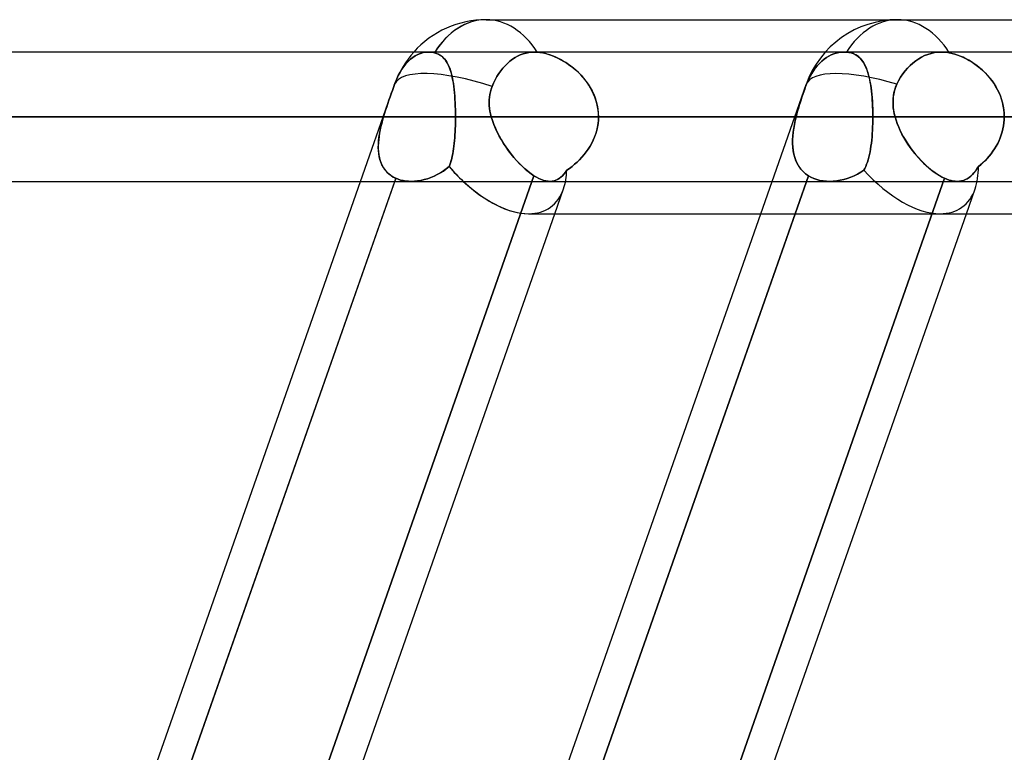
# Model space of a CAD drawing. Header units: millimetres. Extents: x -185 to 185, y -54 to 130.
# Tile 49 of 76: x 41 to 51, y 57 to 64. Entities that reach past the tile are written whole.
import ezdxf

# ---------------------------------------------------------------- set-up
doc = ezdxf.new("R2010")
doc.units = ezdxf.units.MM
doc.layers.add('MAIN-1', color=7, linetype='Continuous')
doc.layers.add('MAIN-2', color=7, linetype='Continuous')

msp = doc.modelspace()

# ---------------------------------------------------------------- linework, layer by layer
at = {"layer": 'MAIN-1'}
for p, q in [((45.7544, 64), (87.782, 64)), ((87.2445, 63.6825), (-87.2445, 63.6825)), ((87.6306, 63.0475), (-87.6306, 63.0475)), ((-87.1115, 62.4125), (87.1115, 62.4125)), ((40.4776, 50.8825), (44.5222, 62.4125)), ((40.8135, 50.8825), (44.8581, 62.4125)), ((42.4964, 50.8825), (46.4297, 62.095)), ((44.5187, 50.8825), (48.452, 62.095)), ((44.8546, 50.8825), (48.7879, 62.095)), ((46.1721, 62.095), (87.1067, 62.095)), ((46.5375, 50.8825), (50.4708, 62.095))]:
    msp.add_line(p, q, dxfattribs=at)
msp.add_arc((45.7544, 63.0475), 0.9525, 89.99992, 138.19433, dxfattribs=at)
for major_axis, ratio, start_param, end_param in [((0, 0.9525), 0.707107, 0, 0.841074), ((0.6307, -0.8897), 0.539402, -1.206327, -0.365033)]:
    msp.add_ellipse((45.7544, 63.0475), major_axis=major_axis, ratio=ratio, start_param=start_param, end_param=end_param, dxfattribs=at)
at = {"layer": 'MAIN-2'}
for p, q in [((45.0134, 63.6118), (44.9904, 63.5907)), ((44.9904, 63.5907), (45.0134, 63.6118)), ((45.0363, 63.6298), (45.0134, 63.6118)), ((45.0134, 63.6118), (45.0363, 63.6298)), ((45.0594, 63.6449), (45.0363, 63.6298)), ((45.0363, 63.6298), (45.0594, 63.6449)), ((45.0841, 63.658), (45.0594, 63.6449)), ((45.0594, 63.6449), (45.0841, 63.658)), ((45.1098, 63.6685), (45.0841, 63.658)), ((45.0841, 63.658), (45.1098, 63.6685)), ((45.136, 63.6762), (45.1098, 63.6685)), ((45.1098, 63.6685), (45.136, 63.6762)), ((45.1621, 63.6808), (45.136, 63.6762)), ((45.136, 63.6762), (45.1621, 63.6808)), ((45.1874, 63.6825), (45.1621, 63.6808)), ((45.1621, 63.6808), (45.1874, 63.6825)), ((45.1971, 63.6824), (45.1874, 63.6825)), ((45.1874, 63.6825), (45.1971, 63.6824)), ((45.207, 63.6819), (45.1971, 63.6824)), ((45.1971, 63.6824), (45.207, 63.6819)), ((45.2171, 63.681), (45.207, 63.6819)), ((45.207, 63.6819), (45.2171, 63.681)), ((45.2273, 63.6796), (45.2171, 63.681)), ((45.2171, 63.681), (45.2273, 63.6796)), ((45.2376, 63.6777), (45.2273, 63.6796)), ((45.2273, 63.6796), (45.2376, 63.6778)), ((45.2376, 63.6778), (45.248, 63.6754)), ((45.248, 63.6754), (45.2376, 63.6777)), ((45.2674, 63.6696), (45.248, 63.6754)), ((45.248, 63.6754), (45.2679, 63.6695)), ((45.2854, 63.6622), (45.2674, 63.6696)), ((45.2679, 63.6695), (45.2863, 63.6618)), ((45.3021, 63.6532), (45.2854, 63.6622)), ((45.2863, 63.6618), (45.3033, 63.6524)), ((45.3175, 63.6426), (45.3021, 63.6532)), ((45.3033, 63.6524), (45.319, 63.6414)), ((45.3317, 63.6306), (45.3175, 63.6426)), ((45.319, 63.6414), (45.3335, 63.6288)), ((45.3447, 63.6171), (45.3317, 63.6306)), ((45.3335, 63.6288), (45.3468, 63.6147)), ((45.3567, 63.6022), (45.3447, 63.6171)), ((45.3468, 63.6147), (45.3589, 63.5991)), ((45.9889, 63.5921), (46.0141, 63.611)), ((46.0141, 63.611), (45.9889, 63.5921)), ((46.0141, 63.611), (46.0393, 63.6274)), ((46.0393, 63.6274), (46.0141, 63.611)), ((46.0393, 63.6274), (46.0644, 63.6413)), ((46.0644, 63.6413), (46.0393, 63.6274)), ((46.0644, 63.6413), (46.091, 63.6536)), ((46.091, 63.6536), (46.0644, 63.6413)), ((46.091, 63.6536), (46.1188, 63.664)), ((46.1188, 63.664), (46.091, 63.6536)), ((46.1188, 63.664), (46.1473, 63.6723)), ((46.1473, 63.6723), (46.1188, 63.664)), ((46.1473, 63.6723), (46.176, 63.678)), ((46.176, 63.678), (46.1473, 63.6723)), ((46.176, 63.678), (46.2044, 63.6814)), ((46.2044, 63.6814), (46.176, 63.678)), ((46.2044, 63.6814), (46.2318, 63.6825)), ((46.2318, 63.6825), (46.2044, 63.6814)), ((46.2318, 63.6825), (46.2359, 63.6825)), ((46.2359, 63.6825), (46.2318, 63.6825)), ((46.2359, 63.6825), (46.2401, 63.6824)), ((46.2401, 63.6824), (46.2359, 63.6825)), ((46.2401, 63.6824), (46.2443, 63.6823)), ((46.2443, 63.6823), (46.2401, 63.6824)), ((46.2443, 63.6823), (46.2485, 63.6821)), ((46.2485, 63.6821), (46.2443, 63.6823)), ((46.2485, 63.6821), (46.2527, 63.6819)), ((46.2527, 63.6819), (46.2485, 63.6821)), ((46.2527, 63.6819), (46.257, 63.6816)), ((46.257, 63.6816), (46.2527, 63.6819)), ((46.257, 63.6816), (46.2839, 63.6787)), ((46.2806, 63.6791), (46.257, 63.6816)), ((46.3051, 63.6752), (46.2806, 63.6791)), ((46.2839, 63.6787), (46.312, 63.6738)), ((46.3303, 63.6697), (46.3051, 63.6752)), ((46.312, 63.6738), (46.3407, 63.667)), ((46.3559, 63.6628), (46.3303, 63.6697)), ((46.3407, 63.667), (46.3699, 63.6585)), ((46.3819, 63.6545), (46.3559, 63.6628)), ((46.3699, 63.6585), (46.3995, 63.6481)), ((46.408, 63.6448), (46.3819, 63.6545)), ((46.3995, 63.6481), (46.4293, 63.6361)), ((46.4342, 63.6339), (46.408, 63.6448)), ((46.4293, 63.6361), (46.4591, 63.6224)), ((46.4604, 63.6218), (46.4342, 63.6339)), ((46.4591, 63.6224), (46.489, 63.6071)), ((46.4864, 63.6085), (46.4604, 63.6218)), ((46.5123, 63.594), (46.4864, 63.6085)), ((49.0729, 63.611), (49.0501, 63.5921)), ((49.0501, 63.5921), (49.0729, 63.611)), ((49.0957, 63.6274), (49.0729, 63.611)), ((49.0729, 63.611), (49.0957, 63.6274)), ((49.1184, 63.6413), (49.0957, 63.6274)), ((49.0957, 63.6274), (49.1184, 63.6413)), ((49.1424, 63.6536), (49.1184, 63.6413)), ((49.1184, 63.6413), (49.1424, 63.6536)), ((49.1424, 63.6536), (49.1676, 63.6641)), ((49.1676, 63.664), (49.1424, 63.6536)), ((49.1934, 63.6723), (49.1676, 63.664)), ((49.1676, 63.6641), (49.1934, 63.6723)), ((49.2194, 63.678), (49.1934, 63.6723)), ((49.1934, 63.6723), (49.2195, 63.678)), ((49.2452, 63.6814), (49.2194, 63.678)), ((49.2195, 63.678), (49.2452, 63.6814)), ((49.27, 63.6825), (49.2452, 63.6814)), ((49.2452, 63.6814), (49.27, 63.6825)), ((49.2738, 63.6825), (49.27, 63.6825)), ((49.27, 63.6825), (49.2738, 63.6825)), ((49.2776, 63.6824), (49.2738, 63.6825)), ((49.2738, 63.6825), (49.2776, 63.6824)), ((49.2814, 63.6823), (49.2776, 63.6824)), ((49.2776, 63.6824), (49.2814, 63.6823)), ((49.2852, 63.6821), (49.2814, 63.6823)), ((49.2814, 63.6823), (49.2852, 63.6821)), ((49.2891, 63.6819), (49.2852, 63.6821)), ((49.2852, 63.6821), (49.2891, 63.6819)), ((49.2929, 63.6816), (49.2891, 63.6819)), ((49.2891, 63.6819), (49.2929, 63.6816)), ((49.3135, 63.6791), (49.2929, 63.6816)), ((49.2929, 63.6816), (49.3162, 63.6787)), ((49.333, 63.6752), (49.3135, 63.6791)), ((49.3162, 63.6787), (49.3382, 63.6738)), ((49.3515, 63.6697), (49.333, 63.6752)), ((49.3382, 63.6738), (49.3586, 63.667)), ((49.3687, 63.6628), (49.3515, 63.6697)), ((49.3586, 63.667), (49.3776, 63.6585)), ((49.3849, 63.6545), (49.3687, 63.6628)), ((49.3776, 63.6585), (49.3951, 63.6481)), ((49.3999, 63.6448), (49.3849, 63.6545)), ((49.3951, 63.6481), (49.4113, 63.6361)), ((49.4139, 63.6339), (49.3999, 63.6448)), ((49.4113, 63.6361), (49.4262, 63.6224)), ((49.4268, 63.6218), (49.4139, 63.6339)), ((49.4262, 63.6224), (49.44, 63.6071)), ((49.4389, 63.6085), (49.4268, 63.6218)), ((49.4501, 63.594), (49.4389, 63.6085)), ((49.9728, 63.597), (50.002, 63.6166)), ((50.002, 63.6166), (49.9728, 63.597)), ((50.002, 63.6166), (50.031, 63.6332)), ((50.031, 63.6332), (50.002, 63.6166)), ((50.031, 63.6332), (50.0606, 63.6474)), ((50.0606, 63.6474), (50.031, 63.6332)), ((50.0606, 63.6474), (50.0921, 63.6596)), ((50.0921, 63.6596), (50.0606, 63.6474)), ((50.0921, 63.6596), (50.1248, 63.6695)), ((50.1248, 63.6695), (50.0921, 63.6596)), ((50.1248, 63.6695), (50.1579, 63.6766)), ((50.1579, 63.6766), (50.1248, 63.6695)), ((50.1579, 63.6766), (50.1908, 63.6809)), ((50.1908, 63.6809), (50.1579, 63.6766)), ((50.1908, 63.6809), (50.2227, 63.6825)), ((50.2227, 63.6825), (50.1908, 63.6809)), ((50.2227, 63.6825), (50.2354, 63.6824)), ((50.2354, 63.6824), (50.2227, 63.6825)), ((50.2354, 63.6824), (50.2484, 63.6819)), ((50.2484, 63.6819), (50.2354, 63.6824)), ((50.2484, 63.6819), (50.2616, 63.681)), ((50.2616, 63.681), (50.2484, 63.6819)), ((50.2616, 63.681), (50.2749, 63.6796)), ((50.2749, 63.6796), (50.2616, 63.681)), ((50.2749, 63.6796), (50.2884, 63.6778)), ((50.2884, 63.6777), (50.2749, 63.6796)), ((50.2884, 63.6778), (50.302, 63.6754)), ((50.302, 63.6754), (50.2884, 63.6777)), ((50.302, 63.6754), (50.3292, 63.6695)), ((50.3285, 63.6696), (50.302, 63.6754)), ((50.3555, 63.6622), (50.3285, 63.6696)), ((50.3292, 63.6695), (50.3569, 63.6618)), ((50.3828, 63.6532), (50.3555, 63.6622)), ((50.3569, 63.6618), (50.385, 63.6524)), ((50.4104, 63.6426), (50.3828, 63.6532)), ((50.385, 63.6524), (50.4133, 63.6414)), ((50.438, 63.6306), (50.4104, 63.6426)), ((50.4133, 63.6414), (50.4417, 63.6288)), ((50.4655, 63.6171), (50.438, 63.6306)), ((50.4417, 63.6288), (50.47, 63.6147)), ((50.4929, 63.6022), (50.4655, 63.6171)), ((50.47, 63.6147), (50.4982, 63.5991)), ((44.9277, 63.5127), (44.9101, 63.4839)), ((44.9101, 63.4839), (44.9277, 63.5127)), ((44.9471, 63.5405), (44.9277, 63.5127)), ((44.9277, 63.5127), (44.9471, 63.5405)), ((44.9682, 63.5668), (44.9471, 63.5405)), ((44.9471, 63.5405), (44.9682, 63.5668)), ((44.9904, 63.5907), (44.9682, 63.5668)), ((44.9682, 63.5668), (44.9904, 63.5907)), ((45.3678, 63.5858), (45.3567, 63.6022)), ((45.3589, 63.5991), (45.3701, 63.5821)), ((45.378, 63.568), (45.3678, 63.5858)), ((45.3701, 63.5821), (45.3802, 63.5637)), ((45.3873, 63.5487), (45.378, 63.568)), ((45.3802, 63.5637), (45.3895, 63.544)), ((45.3959, 63.528), (45.3873, 63.5487)), ((45.3895, 63.544), (45.3979, 63.5229)), ((45.4038, 63.506), (45.3959, 63.528)), ((45.3979, 63.5229), (45.4055, 63.5006)), ((45.8985, 63.4979), (45.9187, 63.5232)), ((45.9187, 63.5232), (45.8985, 63.4979)), ((45.9187, 63.5232), (45.9407, 63.5478)), ((45.9407, 63.5478), (45.9187, 63.5232)), ((45.9407, 63.5478), (45.9643, 63.571)), ((45.9643, 63.571), (45.9407, 63.5478)), ((45.9643, 63.571), (45.9889, 63.5921)), ((45.9889, 63.5921), (45.9643, 63.571)), ((46.489, 63.6071), (46.5188, 63.5901)), ((46.538, 63.5782), (46.5123, 63.594)), ((46.5188, 63.5901), (46.5483, 63.5715)), ((46.5634, 63.5613), (46.538, 63.5782)), ((46.5483, 63.5715), (46.5776, 63.5512)), ((46.5886, 63.5431), (46.5634, 63.5613)), ((46.5776, 63.5512), (46.6062, 63.5294)), ((46.6133, 63.5237), (46.5886, 63.5431)), ((46.6062, 63.5294), (46.6342, 63.506)), ((46.6374, 63.5031), (46.6133, 63.5237)), ((48.9869, 63.5232), (48.9687, 63.4979)), ((48.9687, 63.4979), (48.9869, 63.5232)), ((49.0067, 63.5478), (48.9869, 63.5232)), ((48.9869, 63.5232), (49.0067, 63.5478)), ((49.0279, 63.571), (49.0067, 63.5478)), ((49.0067, 63.5478), (49.0279, 63.571)), ((49.0501, 63.5921), (49.0279, 63.571)), ((49.0279, 63.571), (49.0501, 63.5921)), ((49.44, 63.6071), (49.4528, 63.5901)), ((49.4605, 63.5782), (49.4501, 63.594)), ((49.4528, 63.5901), (49.4646, 63.5715)), ((49.4703, 63.5613), (49.4605, 63.5782)), ((49.4646, 63.5715), (49.4754, 63.5512)), ((49.4794, 63.5431), (49.4703, 63.5613)), ((49.4754, 63.5512), (49.4854, 63.5294)), ((49.4878, 63.5237), (49.4794, 63.5431)), ((49.4854, 63.5294), (49.4946, 63.506)), ((49.4956, 63.5031), (49.4878, 63.5237)), ((49.8681, 63.4964), (49.8914, 63.5237)), ((49.8914, 63.5237), (49.8681, 63.4964)), ((49.8914, 63.5237), (49.9169, 63.55)), ((49.9169, 63.55), (49.8914, 63.5237)), ((49.9169, 63.55), (49.9442, 63.5747)), ((49.9442, 63.5747), (49.9169, 63.55)), ((49.9442, 63.5747), (49.9728, 63.597)), ((49.9728, 63.597), (49.9442, 63.5747)), ((50.5202, 63.5858), (50.4929, 63.6022)), ((50.4982, 63.5991), (50.526, 63.5821)), ((50.5472, 63.568), (50.5202, 63.5858)), ((50.526, 63.5821), (50.5534, 63.5637)), ((50.5739, 63.5487), (50.5472, 63.568)), ((50.5534, 63.5637), (50.5801, 63.544)), ((50.6001, 63.528), (50.5739, 63.5487)), ((50.5801, 63.544), (50.6062, 63.5229)), ((50.6256, 63.506), (50.6001, 63.528)), ((50.6062, 63.5229), (50.6315, 63.5006)), ((44.8771, 63.418), (44.8624, 63.3815)), ((44.8624, 63.3815), (44.8771, 63.418)), ((44.8932, 63.4523), (44.8771, 63.418)), ((44.8771, 63.418), (44.8932, 63.4523)), ((44.9101, 63.4839), (44.8932, 63.4523)), ((44.8932, 63.4523), (44.9101, 63.4839)), ((45.4109, 63.4825), (45.4038, 63.506)), ((45.4055, 63.5006), (45.4124, 63.4771)), ((45.4174, 63.4577), (45.4109, 63.4825)), ((45.4124, 63.4771), (45.4187, 63.4525)), ((45.4234, 63.4316), (45.4174, 63.4577)), ((45.4187, 63.4525), (45.4244, 63.4266)), ((45.4286, 63.4043), (45.4234, 63.4316)), ((45.4244, 63.4266), (45.4295, 63.3997)), ((45.8437, 63.4105), (45.8612, 63.4418)), ((45.8612, 63.4418), (45.8437, 63.4105)), ((45.8612, 63.4418), (45.8796, 63.4711)), ((45.8796, 63.4711), (45.8612, 63.4418)), ((45.8796, 63.4711), (45.8985, 63.4979)), ((45.8985, 63.4979), (45.8796, 63.4711)), ((46.6342, 63.506), (46.6613, 63.481)), ((46.6609, 63.4813), (46.6374, 63.5031)), ((46.6836, 63.4584), (46.6609, 63.4813)), ((46.6613, 63.481), (46.6872, 63.4546)), ((46.7054, 63.4344), (46.6836, 63.4584)), ((46.6872, 63.4546), (46.7119, 63.4267)), ((46.7262, 63.4093), (46.7054, 63.4344)), ((46.7119, 63.4267), (46.7352, 63.3976)), ((48.9351, 63.4418), (48.9194, 63.4105)), ((48.9194, 63.4105), (48.9351, 63.4418)), ((48.9517, 63.4711), (48.9351, 63.4418)), ((48.9351, 63.4418), (48.9517, 63.4711)), ((48.9687, 63.4979), (48.9517, 63.4711)), ((48.9517, 63.4711), (48.9687, 63.4979)), ((49.4946, 63.506), (49.5029, 63.481)), ((49.5028, 63.4813), (49.4956, 63.5031)), ((49.5095, 63.4584), (49.5028, 63.4813)), ((49.5029, 63.481), (49.5105, 63.4546)), ((49.5156, 63.4344), (49.5095, 63.4584)), ((49.5105, 63.4546), (49.5174, 63.4267)), ((49.5212, 63.4093), (49.5156, 63.4344)), ((49.5174, 63.4267), (49.5236, 63.3976)), ((49.8054, 63.4011), (49.8252, 63.4354)), ((49.8252, 63.4354), (49.8054, 63.4011)), ((49.8252, 63.4354), (49.8463, 63.4673)), ((49.8463, 63.4673), (49.8252, 63.4354)), ((49.8463, 63.4673), (49.8681, 63.4964)), ((49.8681, 63.4964), (49.8463, 63.4673)), ((50.6504, 63.4825), (50.6256, 63.506)), ((50.6315, 63.5006), (50.6558, 63.4771)), ((50.6743, 63.4577), (50.6504, 63.4825)), ((50.6558, 63.4771), (50.6791, 63.4525)), ((50.6971, 63.4316), (50.6743, 63.4577)), ((50.6791, 63.4525), (50.7012, 63.4266)), ((50.7187, 63.4043), (50.6971, 63.4316)), ((50.7012, 63.4266), (50.7221, 63.3997)), ((44.8424, 63.3251), (44.8351, 63.3043)), ((44.8352, 63.3045), (44.8424, 63.3251)), ((44.8496, 63.3454), (44.8424, 63.3251)), ((44.8424, 63.3251), (44.8495, 63.3454)), ((44.8495, 63.3454), (44.8565, 63.3653)), ((44.8565, 63.3653), (44.8496, 63.3454)), ((44.8575, 63.368), (44.8565, 63.3653)), ((44.8565, 63.3653), (44.8575, 63.368)), ((44.8584, 63.3707), (44.8575, 63.368)), ((44.8575, 63.368), (44.8584, 63.3707)), ((44.8594, 63.3734), (44.8584, 63.3707)), ((44.8584, 63.3707), (44.8594, 63.3734)), ((44.8604, 63.3761), (44.8594, 63.3734)), ((44.8594, 63.3734), (44.8604, 63.3761)), ((44.8614, 63.3788), (44.8604, 63.3761)), ((44.8604, 63.3761), (44.8614, 63.3788)), ((44.8624, 63.3815), (44.8614, 63.3788)), ((44.8614, 63.3788), (44.8624, 63.3815)), ((45.4334, 63.376), (45.4286, 63.4043)), ((45.4295, 63.3997), (45.434, 63.3716)), ((45.4376, 63.3466), (45.4334, 63.376)), ((45.434, 63.3716), (45.4381, 63.3426)), ((45.4412, 63.3161), (45.4376, 63.3466)), ((45.4381, 63.3426), (45.4416, 63.3126)), ((45.8043, 63.318), (45.7969, 63.2918)), ((45.797, 63.2919), (45.8043, 63.3181)), ((45.8043, 63.3181), (45.8134, 63.3437)), ((45.8134, 63.3437), (45.8043, 63.318)), ((45.8134, 63.3437), (45.8277, 63.3775)), ((45.8277, 63.3775), (45.8134, 63.3437)), ((45.8277, 63.3775), (45.8437, 63.4105)), ((45.8437, 63.4105), (45.8277, 63.3775)), ((46.7457, 63.3832), (46.7262, 63.4093)), ((46.7352, 63.3976), (46.7569, 63.3671)), ((46.7641, 63.3562), (46.7457, 63.3832)), ((46.7569, 63.3671), (46.7769, 63.3353)), ((46.781, 63.3283), (46.7641, 63.3562)), ((46.7769, 63.3353), (46.7951, 63.3024)), ((46.7966, 63.2995), (46.781, 63.3283)), ((48.452, 62.095), (48.8967, 63.3628)), ((48.8741, 63.2919), (48.8832, 63.3181)), ((48.8831, 63.318), (48.8741, 63.2918)), ((48.8922, 63.3437), (48.8831, 63.318)), ((48.8832, 63.3181), (48.8922, 63.3437)), ((48.905, 63.3775), (48.8922, 63.3437)), ((48.8922, 63.3437), (48.9051, 63.3775)), ((48.9194, 63.4105), (48.905, 63.3775)), ((48.9051, 63.3775), (48.9194, 63.4105)), ((49.5263, 63.3832), (49.5212, 63.4093)), ((49.5236, 63.3976), (49.5291, 63.3671)), ((49.5309, 63.3562), (49.5263, 63.3832)), ((49.5291, 63.3671), (49.534, 63.3353)), ((49.535, 63.3283), (49.5309, 63.3562)), ((49.534, 63.3353), (49.5383, 63.3024)), ((49.5386, 63.2995), (49.535, 63.3283)), ((49.7751, 63.3353), (49.7651, 63.3044)), ((49.7668, 63.3101), (49.7761, 63.338)), ((49.7876, 63.3653), (49.7751, 63.3353)), ((49.7761, 63.338), (49.7876, 63.3653)), ((49.7876, 63.3653), (49.8054, 63.4011)), ((49.8054, 63.4011), (49.7876, 63.3653)), ((50.7389, 63.376), (50.7187, 63.4043)), ((50.7221, 63.3997), (50.7418, 63.3716)), ((50.7576, 63.3466), (50.7389, 63.376)), ((50.7418, 63.3716), (50.7599, 63.3426)), ((50.7747, 63.3161), (50.7576, 63.3466)), ((50.7599, 63.3426), (50.7766, 63.3126)), ((44.5222, 62.4125), (44.8129, 63.2412)), ((44.8016, 63.2088), (44.8129, 63.241)), ((44.8129, 63.241), (44.8017, 63.209)), ((44.8129, 63.241), (44.8204, 63.2623)), ((44.8203, 63.2622), (44.8129, 63.241)), ((44.8277, 63.2833), (44.8203, 63.2622)), ((44.8204, 63.2623), (44.8278, 63.2835)), ((44.8351, 63.3043), (44.8277, 63.2833)), ((44.8278, 63.2835), (44.8352, 63.3045)), ((45.4444, 63.2847), (45.4412, 63.3161)), ((45.4416, 63.3126), (45.4447, 63.2816)), ((45.4472, 63.2524), (45.4444, 63.2847)), ((45.4447, 63.2816), (45.4474, 63.2498)), ((45.4495, 63.2194), (45.4472, 63.2524)), ((45.4474, 63.2498), (45.4496, 63.2173)), ((45.7877, 63.2385), (45.7857, 63.2115)), ((45.7857, 63.2111), (45.7877, 63.2382)), ((45.7914, 63.2652), (45.7877, 63.2385)), ((45.7877, 63.2382), (45.7914, 63.2651)), ((45.7914, 63.2651), (45.797, 63.2919)), ((45.7969, 63.2918), (45.7914, 63.2652)), ((46.7951, 63.3024), (46.8112, 63.2683)), ((46.8105, 63.2699), (46.7966, 63.2995)), ((46.8229, 63.2394), (46.8105, 63.2699)), ((46.8112, 63.2683), (46.8252, 63.2332)), ((46.8335, 63.2084), (46.8229, 63.2394)), ((46.8252, 63.2332), (46.8369, 63.1972)), ((48.847, 63.2111), (48.8559, 63.2382)), ((48.856, 63.2385), (48.8472, 63.2115)), ((48.8559, 63.2382), (48.865, 63.2651)), ((48.865, 63.2652), (48.856, 63.2385)), ((48.865, 63.2651), (48.8741, 63.2919)), ((48.8741, 63.2918), (48.865, 63.2652)), ((49.5383, 63.3024), (49.542, 63.2683)), ((49.5418, 63.2699), (49.5386, 63.2995)), ((49.5446, 63.2394), (49.5418, 63.2699)), ((49.542, 63.2683), (49.5451, 63.2332)), ((49.547, 63.2084), (49.5446, 63.2394)), ((49.5451, 63.2332), (49.5477, 63.1972)), ((49.75, 63.194), (49.7511, 63.2233)), ((49.7528, 63.2411), (49.7503, 63.2091)), ((49.7511, 63.2233), (49.7543, 63.2525)), ((49.7577, 63.2729), (49.7528, 63.2411)), ((49.7543, 63.2525), (49.7595, 63.2815)), ((49.7651, 63.3044), (49.7577, 63.2729)), ((49.7595, 63.2815), (49.7668, 63.3101)), ((50.7901, 63.2847), (50.7747, 63.3161)), ((50.7766, 63.3126), (50.7916, 63.2816)), ((50.8038, 63.2524), (50.7901, 63.2847)), ((50.7916, 63.2816), (50.8048, 63.2498)), ((50.8155, 63.2194), (50.8038, 63.2524)), ((50.8048, 63.2498), (50.8162, 63.2173)), ((44.7795, 63.1444), (44.7688, 63.112)), ((44.7688, 63.112), (44.7795, 63.1442)), ((44.7905, 63.1768), (44.7795, 63.1444)), ((44.7795, 63.1442), (44.7904, 63.1765)), ((44.7904, 63.1765), (44.8016, 63.2088)), ((44.8017, 63.209), (44.7905, 63.1768)), ((45.4513, 63.1859), (45.4495, 63.2194)), ((45.4496, 63.2173), (45.4514, 63.1841)), ((45.4528, 63.1518), (45.4513, 63.1859)), ((45.4514, 63.1841), (45.4528, 63.1504)), ((45.4538, 63.1174), (45.4528, 63.1518)), ((45.4528, 63.1504), (45.4538, 63.1163)), ((45.7857, 63.2115), (45.7853, 63.1843)), ((45.7853, 63.1839), (45.7857, 63.2111)), ((45.7853, 63.1843), (45.7865, 63.1569)), ((45.7865, 63.1567), (45.7853, 63.1839)), ((45.7865, 63.1569), (45.7892, 63.1295)), ((45.7892, 63.1294), (45.7865, 63.1567)), ((45.7892, 63.1295), (45.7933, 63.1021)), ((45.7933, 63.1021), (45.7892, 63.1294)), ((46.8423, 63.1769), (46.8335, 63.2084)), ((46.8369, 63.1972), (46.8461, 63.1604)), ((46.8491, 63.1451), (46.8423, 63.1769)), ((46.8461, 63.1604), (46.8527, 63.1231)), ((46.8541, 63.1128), (46.8491, 63.1451)), ((48.8216, 63.1295), (48.8137, 63.1021)), ((48.8137, 63.1021), (48.8216, 63.1294)), ((48.8299, 63.1569), (48.8216, 63.1295)), ((48.8216, 63.1294), (48.8298, 63.1567)), ((48.8298, 63.1567), (48.8383, 63.1839)), ((48.8384, 63.1843), (48.8299, 63.1569)), ((48.8383, 63.1839), (48.847, 63.2111)), ((48.8472, 63.2115), (48.8384, 63.1843)), ((49.5489, 63.1769), (49.547, 63.2084)), ((49.5477, 63.1972), (49.5497, 63.1604)), ((49.5503, 63.1451), (49.5489, 63.1769)), ((49.5497, 63.1604), (49.5511, 63.1231)), ((49.5514, 63.1128), (49.5503, 63.1451)), ((49.7507, 63.1647), (49.75, 63.194)), ((49.7503, 63.2091), (49.7502, 63.1769)), ((49.7502, 63.1769), (49.7522, 63.1444)), ((49.7531, 63.1353), (49.7507, 63.1647)), ((49.7522, 63.1444), (49.7562, 63.112)), ((49.7572, 63.106), (49.7531, 63.1353)), ((50.8252, 63.1859), (50.8155, 63.2194)), ((50.8162, 63.2173), (50.8256, 63.1841)), ((50.8328, 63.1518), (50.8252, 63.1859)), ((50.8256, 63.1841), (50.8331, 63.1504)), ((50.8383, 63.1174), (50.8328, 63.1518)), ((50.8331, 63.1504), (50.8384, 63.1163)), ((-87.6306, 63.0475), (87.6306, 63.0475)), ((86.6188, 63.0475), (-86.6188, 63.0475)), ((-86.6188, 63.0475), (86.6188, 63.0475)), ((-80.5093, 63.0475), (80.5093, 63.0475)), ((80.5093, 63.0475), (-80.5093, 63.0475)), ((79.6108, 63.0475), (-79.6108, 63.0475)), ((-79.6108, 63.0475), (79.6108, 63.0475)), ((-73.5007, 63.0475), (73.5007, 63.0475)), ((73.5007, 63.0475), (-73.5007, 63.0475)), ((72.6021, 63.0475), (-72.6021, 63.0475)), ((-72.6021, 63.0475), (72.6021, 63.0475)), ((-66.4913, 63.0475), (66.4913, 63.0475)), ((66.4913, 63.0475), (-66.4913, 63.0475)), ((65.5925, 63.0475), (-65.5925, 63.0475)), ((-65.5925, 63.0475), (65.5925, 63.0475)), ((-59.4808, 63.0475), (59.4808, 63.0475)), ((59.4808, 63.0475), (-59.4808, 63.0475)), ((58.5819, 63.0475), (-58.5819, 63.0475)), ((-58.5819, 63.0475), (58.5819, 63.0475)), ((-52.4687, 63.0475), (52.4687, 63.0475)), ((52.4687, 63.0475), (-52.4687, 63.0475)), ((51.5696, 63.0475), (-51.5696, 63.0475)), ((-51.5696, 63.0475), (51.5696, 63.0475)), ((-45.4546, 63.0475), (45.4546, 63.0475)), ((45.4546, 63.0475), (-45.4546, 63.0475)), ((44.7486, 63.0475), (-44.7486, 63.0475)), ((-44.7486, 63.0475), (44.7486, 63.0475)), ((44.7388, 63.0134), (44.7486, 63.0475)), ((44.7486, 63.0475), (44.7391, 63.0147)), ((44.7486, 63.0475), (44.7585, 63.0798)), ((44.7585, 63.0796), (44.7486, 63.0475)), ((44.7688, 63.112), (44.7585, 63.0796)), ((44.7585, 63.0798), (44.7688, 63.112)), ((45.4544, 63.0826), (45.4538, 63.1174)), ((45.4538, 63.1163), (45.4544, 63.082)), ((45.4546, 63.0475), (45.4544, 63.0826)), ((45.4544, 63.082), (45.4546, 63.0475)), ((45.4544, 63.0171), (45.4546, 63.0475)), ((45.4546, 63.0475), (45.4544, 63.0171)), ((51.5696, 63.0475), (45.4546, 63.0475)), ((45.4546, 63.0475), (51.5696, 63.0475)), ((45.7987, 63.0749), (45.7933, 63.1021)), ((45.7933, 63.1021), (45.7988, 63.0747)), ((45.8055, 63.0475), (45.7987, 63.0749)), ((45.7988, 63.0747), (45.8055, 63.0475)), ((48.7991, 63.0475), (45.8055, 63.0475)), ((45.8055, 63.0475), (48.7991, 63.0475)), ((45.8055, 63.0475), (45.8169, 63.0091)), ((45.8169, 63.0092), (45.8055, 63.0475)), ((46.8527, 63.1231), (46.8568, 63.0854)), ((46.8571, 63.0803), (46.8541, 63.1128)), ((46.8568, 63.0854), (46.8581, 63.0475)), ((46.8581, 63.0475), (46.857, 63.0136)), ((46.857, 63.0134), (46.8581, 63.0475)), ((46.8581, 63.0475), (46.8571, 63.0803)), ((46.8581, 63.0475), (49.5522, 63.0475)), ((49.5522, 63.0475), (46.8581, 63.0475)), ((46.8581, 63.0475), (52.9668, 63.0475)), ((52.9668, 63.0475), (46.8581, 63.0475)), ((48.7899, 63.0092), (48.7991, 63.0475)), ((48.7991, 63.0475), (48.7899, 63.0091)), ((48.7991, 63.0475), (48.8062, 63.0749)), ((48.8062, 63.0747), (48.7991, 63.0475)), ((48.8137, 63.1021), (48.8062, 63.0747)), ((48.8062, 63.0749), (48.8137, 63.1021)), ((49.5511, 63.1231), (49.5519, 63.0854)), ((49.552, 63.0803), (49.5514, 63.1128)), ((49.5519, 63.0854), (49.5522, 63.0475)), ((49.5522, 63.0475), (49.552, 63.0803)), ((49.552, 63.0134), (49.5522, 63.0475)), ((49.5522, 63.0475), (49.552, 63.0136)), ((55.6609, 63.0475), (49.5522, 63.0475)), ((49.5522, 63.0475), (55.6609, 63.0475)), ((49.7562, 63.112), (49.7622, 63.0797)), ((49.7629, 63.0768), (49.7572, 63.106)), ((49.7622, 63.0797), (49.77, 63.0475)), ((49.77, 63.0475), (49.7629, 63.0768)), ((66.929, 63.0475), (49.77, 63.0475)), ((49.77, 63.0475), (66.929, 63.0475)), ((49.77, 63.0475), (49.7797, 63.0147)), ((49.7801, 63.0134), (49.77, 63.0475)), ((50.8416, 63.0826), (50.8383, 63.1174)), ((50.8384, 63.1163), (50.8417, 63.082)), ((50.8427, 63.0475), (50.8416, 63.0826)), ((50.8417, 63.082), (50.8427, 63.0475)), ((50.8427, 63.0475), (50.8419, 63.0171)), ((50.8419, 63.0171), (50.8427, 63.0475)), ((44.714, 62.9112), (44.7213, 62.9452)), ((44.7224, 62.95), (44.7154, 62.9181)), ((44.7213, 62.9452), (44.7296, 62.9793)), ((44.7303, 62.9821), (44.7224, 62.95)), ((44.7296, 62.9793), (44.7388, 63.0134)), ((44.7391, 63.0147), (44.7303, 62.9821)), ((45.4521, 62.9271), (45.4532, 62.9569)), ((45.4532, 62.9569), (45.4522, 62.9272)), ((45.4532, 62.9569), (45.454, 62.9869)), ((45.454, 62.9869), (45.4532, 62.9569)), ((45.454, 62.9869), (45.4544, 63.0171)), ((45.4544, 63.0171), (45.454, 62.9869)), ((45.8306, 62.9709), (45.8169, 63.0092)), ((45.8169, 63.0091), (45.8305, 62.9712)), ((45.8305, 62.9712), (45.8459, 62.9337)), ((45.8463, 62.9327), (45.8306, 62.9709)), ((45.8459, 62.9337), (45.8632, 62.8964)), ((45.864, 62.8946), (45.8463, 62.9327)), ((46.8409, 62.9127), (46.8484, 62.946)), ((46.8485, 62.9466), (46.8412, 62.9136)), ((46.8484, 62.946), (46.8538, 62.9796)), ((46.8538, 62.9799), (46.8485, 62.9466)), ((46.857, 63.0136), (46.8538, 62.9799)), ((46.8538, 62.9796), (46.857, 63.0134)), ((48.7697, 62.8946), (48.7751, 62.9327)), ((48.7752, 62.9337), (48.7699, 62.8964)), ((48.7751, 62.9327), (48.7819, 62.9709)), ((48.7819, 62.9712), (48.7752, 62.9337)), ((48.7819, 62.9709), (48.7899, 63.0092)), ((48.7899, 63.0091), (48.7819, 62.9712)), ((49.5485, 62.9127), (49.5501, 62.946)), ((49.5502, 62.9466), (49.5486, 62.9136)), ((49.5501, 62.946), (49.5513, 62.9796)), ((49.5513, 62.9799), (49.5502, 62.9466)), ((49.552, 63.0136), (49.5513, 62.9799)), ((49.5513, 62.9796), (49.552, 63.0134)), ((49.7797, 63.0147), (49.791, 62.9821)), ((49.792, 62.9793), (49.7801, 63.0134)), ((49.791, 62.9821), (49.8037, 62.95)), ((49.8057, 62.9452), (49.792, 62.9793)), ((49.8037, 62.95), (49.8178, 62.9181)), ((49.821, 62.9112), (49.8057, 62.9452)), ((50.8353, 62.9569), (50.8295, 62.9272)), ((50.8295, 62.9271), (50.8353, 62.9569)), ((50.8394, 62.9869), (50.8353, 62.9569)), ((50.8353, 62.9569), (50.8394, 62.9869)), ((50.8419, 63.0171), (50.8394, 62.9869)), ((50.8394, 62.9869), (50.8419, 63.0171)), ((44.6992, 62.8107), (44.7028, 62.8439)), ((44.7042, 62.8545), (44.7004, 62.8231)), ((44.7028, 62.8439), (44.7077, 62.8774)), ((44.7093, 62.8862), (44.7042, 62.8545)), ((44.7077, 62.8774), (44.714, 62.9112)), ((44.7154, 62.9181), (44.7093, 62.8862)), ((45.447, 62.8404), (45.4446, 62.8124)), ((45.4446, 62.8124), (45.447, 62.8403)), ((45.4491, 62.8689), (45.447, 62.8404)), ((45.447, 62.8403), (45.449, 62.8687)), ((45.449, 62.8687), (45.4507, 62.8977)), ((45.4508, 62.8979), (45.4491, 62.8689)), ((45.4507, 62.8977), (45.4521, 62.9271)), ((45.4522, 62.9272), (45.4508, 62.8979)), ((45.8632, 62.8964), (45.8823, 62.8592)), ((45.8835, 62.8569), (45.864, 62.8946)), ((45.8823, 62.8592), (45.903, 62.8223)), ((45.9047, 62.8196), (45.8835, 62.8569)), ((46.8069, 62.8169), (46.8201, 62.8481)), ((46.8205, 62.8491), (46.8073, 62.8178)), ((46.8201, 62.8481), (46.8314, 62.8801)), ((46.8318, 62.8811), (46.8205, 62.8491)), ((46.8314, 62.8801), (46.8409, 62.9127)), ((46.8412, 62.9136), (46.8318, 62.8811)), ((48.7639, 62.8196), (48.7659, 62.8569)), ((48.7661, 62.8592), (48.764, 62.8223)), ((48.7659, 62.8569), (48.7697, 62.8946)), ((48.7699, 62.8964), (48.7661, 62.8592)), ((49.541, 62.8169), (49.544, 62.8481)), ((49.5441, 62.8491), (49.5411, 62.8178)), ((49.544, 62.8481), (49.5465, 62.8801)), ((49.5466, 62.8811), (49.5441, 62.8491)), ((49.5465, 62.8801), (49.5485, 62.9127)), ((49.5486, 62.9136), (49.5466, 62.8811)), ((49.8178, 62.9181), (49.8333, 62.8862)), ((49.8379, 62.8774), (49.821, 62.9112)), ((49.8333, 62.8862), (49.8502, 62.8545)), ((49.8562, 62.8439), (49.8379, 62.8774)), ((49.8502, 62.8545), (49.8684, 62.8231)), ((49.8759, 62.8107), (49.8562, 62.8439)), ((50.8029, 62.8404), (50.7911, 62.8124)), ((50.7911, 62.8124), (50.8029, 62.8403)), ((50.8133, 62.8689), (50.8029, 62.8404)), ((50.8029, 62.8403), (50.8132, 62.8687)), ((50.8132, 62.8687), (50.8221, 62.8977)), ((50.8222, 62.8979), (50.8133, 62.8689)), ((50.8221, 62.8977), (50.8295, 62.9271)), ((50.8295, 62.9272), (50.8222, 62.8979)), ((44.6966, 62.7462), (44.6971, 62.7781)), ((44.6979, 62.7149), (44.6966, 62.7462)), ((44.6978, 62.792), (44.6967, 62.7612)), ((44.6967, 62.7612), (44.697, 62.731)), ((44.6971, 62.7781), (44.6992, 62.8107)), ((44.7004, 62.8231), (44.6978, 62.792)), ((45.4354, 62.7328), (45.4389, 62.7586)), ((45.4389, 62.7585), (45.4354, 62.7327)), ((45.4389, 62.7586), (45.4419, 62.7851)), ((45.4419, 62.7851), (45.4389, 62.7585)), ((45.4419, 62.7851), (45.4446, 62.8124)), ((45.4446, 62.8124), (45.4419, 62.7851)), ((45.903, 62.8223), (45.9253, 62.7859)), ((45.9272, 62.7829), (45.9047, 62.8196)), ((45.9253, 62.7859), (45.949, 62.7501)), ((45.951, 62.7471), (45.9272, 62.7829)), ((45.949, 62.7501), (45.974, 62.715)), ((45.976, 62.7122), (45.951, 62.7471)), ((46.7574, 62.7286), (46.7754, 62.7571)), ((46.7759, 62.7578), (46.7578, 62.7293)), ((46.7754, 62.7571), (46.7919, 62.7865)), ((46.7924, 62.7874), (46.7759, 62.7578)), ((46.7919, 62.7865), (46.8069, 62.8169)), ((46.8073, 62.8178), (46.7924, 62.7874)), ((48.764, 62.8223), (48.7638, 62.7859)), ((48.7638, 62.7859), (48.7656, 62.7501)), ((48.7639, 62.7829), (48.7639, 62.8196)), ((48.7659, 62.7471), (48.7639, 62.7829)), ((48.7656, 62.7501), (48.7697, 62.715)), ((48.7701, 62.7122), (48.7659, 62.7471)), ((49.5292, 62.7286), (49.5336, 62.7571)), ((49.5338, 62.7578), (49.5293, 62.7293)), ((49.5336, 62.7571), (49.5376, 62.7865)), ((49.5377, 62.7874), (49.5338, 62.7578)), ((49.5376, 62.7865), (49.541, 62.8169)), ((49.5411, 62.8178), (49.5377, 62.7874)), ((49.8684, 62.8231), (49.8877, 62.792)), ((49.8968, 62.7781), (49.8759, 62.8107)), ((49.8877, 62.792), (49.9082, 62.7612)), ((49.9188, 62.7462), (49.8968, 62.7781)), ((49.9082, 62.7612), (49.9298, 62.731)), ((49.9418, 62.7149), (49.9188, 62.7462)), ((50.7635, 62.7585), (50.7478, 62.7327)), ((50.7479, 62.7328), (50.7635, 62.7586)), ((50.7779, 62.7851), (50.7635, 62.7585)), ((50.7635, 62.7586), (50.778, 62.7851)), ((50.7911, 62.8124), (50.7779, 62.7851)), ((50.778, 62.7851), (50.7911, 62.8124)), ((44.697, 62.731), (44.699, 62.7014)), ((44.701, 62.6846), (44.6979, 62.7149)), ((44.699, 62.7014), (44.7028, 62.6725)), ((44.7059, 62.6552), (44.701, 62.6846)), ((44.7028, 62.6725), (44.7083, 62.6446)), ((44.7129, 62.6268), (44.7059, 62.6552)), ((44.7083, 62.6446), (44.7156, 62.6178)), ((45.4226, 62.6599), (45.4175, 62.6373)), ((45.4176, 62.6379), (45.4227, 62.6603)), ((45.4273, 62.6833), (45.4226, 62.6599)), ((45.4227, 62.6603), (45.4274, 62.6837)), ((45.4316, 62.7076), (45.4273, 62.6833)), ((45.4274, 62.6837), (45.4316, 62.7078)), ((45.4316, 62.7078), (45.4354, 62.7328)), ((45.4354, 62.7327), (45.4316, 62.7076)), ((45.974, 62.715), (46, 62.6808)), ((46.0018, 62.6785), (45.976, 62.7122)), ((46, 62.6808), (46.0269, 62.6479)), ((46.0286, 62.646), (46.0018, 62.6785)), ((46.0269, 62.6479), (46.0544, 62.6166)), ((46.056, 62.6149), (46.0286, 62.646)), ((46.6956, 62.6496), (46.6726, 62.6252)), ((46.6726, 62.6252), (46.6955, 62.6494)), ((46.6955, 62.6494), (46.7173, 62.6747)), ((46.7176, 62.6751), (46.6956, 62.6496)), ((46.7173, 62.6747), (46.738, 62.7011)), ((46.7384, 62.7017), (46.7176, 62.6751)), ((46.738, 62.7011), (46.7574, 62.7286)), ((46.7578, 62.7293), (46.7384, 62.7017)), ((48.7697, 62.715), (48.7761, 62.6808)), ((48.7766, 62.6785), (48.7701, 62.7122)), ((48.7761, 62.6808), (48.7849, 62.6479)), ((48.7856, 62.646), (48.7766, 62.6785)), ((48.7849, 62.6479), (48.7963, 62.6166)), ((48.797, 62.6149), (48.7856, 62.646)), ((49.5129, 62.6496), (49.5063, 62.6252)), ((49.5063, 62.6252), (49.5129, 62.6494)), ((49.5189, 62.6751), (49.5129, 62.6496)), ((49.5129, 62.6494), (49.5189, 62.6747)), ((49.5244, 62.7017), (49.5189, 62.6751)), ((49.5189, 62.6747), (49.5243, 62.7011)), ((49.5243, 62.7011), (49.5292, 62.7286)), ((49.5293, 62.7293), (49.5244, 62.7017)), ((49.9298, 62.731), (49.9523, 62.7014)), ((49.9658, 62.6846), (49.9418, 62.7149)), ((49.9523, 62.7014), (49.9757, 62.6725)), ((49.9905, 62.6552), (49.9658, 62.6846)), ((49.9757, 62.6725), (49.9998, 62.6446)), ((50.016, 62.6268), (49.9905, 62.6552)), ((49.9998, 62.6446), (50.0245, 62.6178)), ((50.6942, 62.6599), (50.6743, 62.6373)), ((50.6748, 62.6379), (50.6945, 62.6603)), ((50.7131, 62.6833), (50.6942, 62.6599)), ((50.6945, 62.6603), (50.7133, 62.6837)), ((50.731, 62.7076), (50.7131, 62.6833)), ((50.7133, 62.6837), (50.7312, 62.7078)), ((50.7478, 62.7327), (50.731, 62.7076)), ((50.7312, 62.7078), (50.7479, 62.7328)), ((44.7219, 62.5997), (44.7129, 62.6268)), ((44.7156, 62.6178), (44.7249, 62.5921)), ((44.733, 62.5739), (44.7219, 62.5997)), ((44.7249, 62.5921), (44.7362, 62.5677)), ((44.7462, 62.5497), (44.733, 62.5739)), ((44.7362, 62.5677), (44.7494, 62.5446)), ((44.7616, 62.5271), (44.7462, 62.5497)), ((44.7494, 62.5446), (44.7647, 62.523)), ((45.3644, 62.5348), (45.392, 62.5572)), ((45.392, 62.5572), (45.3645, 62.5348)), ((45.392, 62.5572), (45.3993, 62.5759)), ((45.3992, 62.5757), (45.392, 62.5572)), ((45.4058, 62.5952), (45.3992, 62.5757)), ((45.3993, 62.5759), (45.4059, 62.5956)), ((45.4119, 62.6157), (45.4058, 62.5952)), ((45.4059, 62.5956), (45.412, 62.6163)), ((45.4175, 62.6373), (45.4119, 62.6157)), ((45.412, 62.6163), (45.4176, 62.6379)), ((46.0544, 62.6166), (46.0825, 62.5868)), ((46.0838, 62.5854), (46.056, 62.6149)), ((46.0825, 62.5868), (46.111, 62.5587)), ((46.1119, 62.5578), (46.0838, 62.5854)), ((46.111, 62.5587), (46.1397, 62.5326)), ((46.1403, 62.5321), (46.1119, 62.5578)), ((46.5987, 62.5597), (46.5729, 62.5404)), ((46.5729, 62.5404), (46.5987, 62.5597)), ((46.624, 62.5803), (46.5987, 62.5597)), ((46.5987, 62.5597), (46.6241, 62.5803)), ((46.6487, 62.6021), (46.624, 62.5803)), ((46.6241, 62.5803), (46.6487, 62.6021)), ((46.6726, 62.6252), (46.6487, 62.6021)), ((46.6487, 62.6021), (46.6726, 62.6252)), ((48.7963, 62.6166), (48.8102, 62.5868)), ((48.8109, 62.5854), (48.797, 62.6149)), ((48.8102, 62.5868), (48.8268, 62.5587)), ((48.8274, 62.5578), (48.8109, 62.5854)), ((48.8268, 62.5587), (48.8461, 62.5326)), ((48.8465, 62.5321), (48.8274, 62.5578)), ((49.4737, 62.5404), (49.4829, 62.5597)), ((49.4829, 62.5597), (49.4737, 62.5404)), ((49.4829, 62.5597), (49.4913, 62.5803)), ((49.4913, 62.5803), (49.4829, 62.5597)), ((49.4913, 62.5803), (49.4991, 62.6021)), ((49.4991, 62.6021), (49.4913, 62.5803)), ((49.4991, 62.6021), (49.5063, 62.6252)), ((49.5063, 62.6252), (49.4991, 62.6021)), ((50.0421, 62.5997), (50.016, 62.6268)), ((50.0245, 62.6178), (50.0497, 62.5921)), ((50.0686, 62.5739), (50.0421, 62.5997)), ((50.0497, 62.5921), (50.0753, 62.5677)), ((50.0954, 62.5497), (50.0686, 62.5739)), ((50.0753, 62.5677), (50.1013, 62.5446)), ((50.1225, 62.5271), (50.0954, 62.5497)), ((50.1013, 62.5446), (50.1276, 62.523)), ((50.588, 62.5572), (50.574, 62.5348)), ((50.574, 62.5348), (50.588, 62.5572)), ((50.588, 62.5572), (50.6107, 62.5759)), ((50.6104, 62.5757), (50.588, 62.5572)), ((50.6323, 62.5952), (50.6104, 62.5757)), ((50.6107, 62.5759), (50.6328, 62.5956)), ((50.6537, 62.6157), (50.6323, 62.5952)), ((50.6328, 62.5956), (50.6542, 62.6163)), ((50.6743, 62.6373), (50.6537, 62.6157)), ((50.6542, 62.6163), (50.6748, 62.6379)), ((42.133, 50.8041), (46.2248, 62.4683)), ((46.2248, 62.4683), (42.133, 50.8041)), ((44.7791, 62.5061), (44.7616, 62.5271)), ((44.7647, 62.523), (44.7819, 62.5031)), ((44.7987, 62.487), (44.7791, 62.5061)), ((44.7819, 62.5031), (44.8009, 62.4851)), ((44.8202, 62.4699), (44.7987, 62.487)), ((44.8009, 62.4851), (44.8217, 62.4689)), ((44.8436, 62.4551), (44.8202, 62.4699)), ((44.8217, 62.4689), (44.8443, 62.4546)), ((48.9188, 62.4683), (44.8271, 50.8041)), ((44.8686, 62.4423), (44.8436, 62.4551)), ((44.8443, 62.4546), (44.8686, 62.4423)), ((45.18, 62.4389), (45.2122, 62.4502)), ((45.2123, 62.4502), (45.1801, 62.4389)), ((45.2122, 62.4502), (45.2439, 62.4634)), ((45.2442, 62.4635), (45.2123, 62.4502)), ((45.2439, 62.4634), (45.2752, 62.4785)), ((45.2755, 62.4786), (45.2442, 62.4635)), ((45.2752, 62.4785), (45.3059, 62.4954)), ((45.3061, 62.4956), (45.2755, 62.4786)), ((45.3059, 62.4954), (45.3357, 62.5142)), ((45.3358, 62.5143), (45.3061, 62.4956)), ((45.3357, 62.5142), (45.3644, 62.5348)), ((45.3645, 62.5348), (45.3358, 62.5143)), ((46.1397, 62.5326), (46.1684, 62.5087)), ((46.1687, 62.5085), (46.1403, 62.5321)), ((46.1684, 62.5087), (46.1968, 62.4872)), ((46.197, 62.4871), (46.1687, 62.5085)), ((46.1968, 62.4872), (46.2247, 62.4683)), ((46.2248, 62.4683), (46.197, 62.4871)), ((46.2495, 62.4535), (46.2247, 62.4683)), ((46.2247, 62.4683), (46.2495, 62.4535)), ((46.2737, 62.441), (46.2495, 62.4535)), ((46.2495, 62.4535), (46.2738, 62.4409)), ((46.4897, 62.4533), (46.474, 62.4411)), ((46.4741, 62.4411), (46.4898, 62.4533)), ((46.5048, 62.4676), (46.4897, 62.4533)), ((46.4898, 62.4533), (46.5047, 62.4675)), ((46.5047, 62.4675), (46.5192, 62.4838)), ((46.5192, 62.4839), (46.5048, 62.4676)), ((46.5331, 62.5022), (46.5192, 62.4839)), ((46.5192, 62.4838), (46.5331, 62.5021)), ((46.5466, 62.5224), (46.5331, 62.5022)), ((46.5331, 62.5021), (46.5466, 62.5224)), ((46.5729, 62.5404), (46.5466, 62.5224)), ((46.5466, 62.5224), (46.5729, 62.5404)), ((48.7879, 62.095), (48.9188, 62.4683)), ((48.8461, 62.5326), (48.868, 62.5087)), ((48.8682, 62.5085), (48.8465, 62.5321)), ((48.868, 62.5087), (48.8922, 62.4872)), ((48.8924, 62.4871), (48.8682, 62.5085)), ((48.8922, 62.4872), (48.9188, 62.4683)), ((48.9188, 62.4683), (48.8924, 62.4871)), ((48.9188, 62.4683), (48.9447, 62.4535)), ((48.9447, 62.4535), (48.9188, 62.4683)), ((48.9447, 62.4535), (48.9723, 62.4409)), ((48.9721, 62.441), (48.9447, 62.4535)), ((49.3006, 62.4411), (49.3347, 62.4533)), ((49.3347, 62.4533), (49.3006, 62.4411)), ((49.3683, 62.4676), (49.3347, 62.4533)), ((49.3347, 62.4533), (49.3681, 62.4675)), ((49.3681, 62.4675), (49.401, 62.4838)), ((49.4011, 62.4839), (49.3683, 62.4676)), ((49.401, 62.4838), (49.433, 62.5021)), ((49.433, 62.5022), (49.4011, 62.4839)), ((49.433, 62.5021), (49.4639, 62.5224)), ((49.4639, 62.5224), (49.433, 62.5022)), ((49.4639, 62.5224), (49.4737, 62.5404)), ((49.4737, 62.5404), (49.4639, 62.5224)), ((50.1498, 62.5061), (50.1225, 62.5271)), ((50.1276, 62.523), (50.1538, 62.5031)), ((50.1771, 62.487), (50.1498, 62.5061)), ((50.1538, 62.5031), (50.1799, 62.4851)), ((50.204, 62.4699), (50.1771, 62.487)), ((50.1799, 62.4851), (50.2058, 62.4689)), ((50.2306, 62.4551), (50.204, 62.4699)), ((50.2058, 62.4689), (50.2314, 62.4546)), ((50.2568, 62.4423), (50.2306, 62.4551)), ((50.2314, 62.4546), (50.2568, 62.4423)), ((50.4968, 62.4502), (50.4795, 62.4389)), ((50.4795, 62.4389), (50.4968, 62.4502)), ((50.5135, 62.4635), (50.4968, 62.4502)), ((50.4968, 62.4502), (50.5134, 62.4634)), ((50.5134, 62.4634), (50.5293, 62.4785)), ((50.5295, 62.4786), (50.5135, 62.4635)), ((50.5293, 62.4785), (50.5447, 62.4954)), ((50.5448, 62.4956), (50.5295, 62.4786)), ((50.5447, 62.4954), (50.5596, 62.5142)), ((50.5597, 62.5143), (50.5448, 62.4956)), ((50.5596, 62.5142), (50.574, 62.5348)), ((50.574, 62.5348), (50.5597, 62.5143)), ((44.8686, 62.4423), (40.771, 50.7615)), ((44.8581, 62.4125), (44.8686, 62.4423)), ((44.8686, 62.4423), (44.8916, 62.4331)), ((44.8914, 62.4332), (44.8686, 62.4423)), ((44.9154, 62.4257), (44.8914, 62.4332)), ((44.8916, 62.4331), (44.9155, 62.4256)), ((44.9403, 62.4198), (44.9154, 62.4257)), ((44.9155, 62.4256), (44.9403, 62.4198)), ((44.9403, 62.4198), (44.9659, 62.4157)), ((44.9661, 62.4157), (44.9403, 62.4198)), ((44.9659, 62.4157), (44.9923, 62.4133)), ((44.9924, 62.4133), (44.9661, 62.4157)), ((44.9923, 62.4133), (45.0193, 62.4125)), ((45.0193, 62.4125), (44.9924, 62.4133)), ((45.0193, 62.4125), (45.0509, 62.4136)), ((45.0508, 62.4136), (45.0193, 62.4125)), ((45.0828, 62.4169), (45.0508, 62.4136)), ((45.0509, 62.4136), (45.083, 62.4169)), ((45.1151, 62.4222), (45.0828, 62.4169)), ((45.083, 62.4169), (45.1153, 62.4222)), ((45.1476, 62.4295), (45.1151, 62.4222)), ((45.1153, 62.4222), (45.1477, 62.4296)), ((45.1801, 62.4389), (45.1476, 62.4295)), ((45.1477, 62.4296), (45.18, 62.4389)), ((46.1592, 50.7615), (50.2568, 62.4423)), ((50.2568, 62.4423), (46.1592, 50.7615)), ((46.2973, 62.4306), (46.2737, 62.441)), ((46.2738, 62.4409), (46.2975, 62.4305)), ((46.3203, 62.4226), (46.2973, 62.4306)), ((46.2975, 62.4305), (46.3204, 62.4226)), ((46.3424, 62.4169), (46.3203, 62.4226)), ((46.3204, 62.4226), (46.3424, 62.4169)), ((46.3636, 62.4135), (46.3424, 62.4169)), ((46.3424, 62.4169), (46.3636, 62.4135)), ((46.384, 62.4125), (46.3636, 62.4135)), ((46.3636, 62.4135), (46.384, 62.4125)), ((46.384, 62.4125), (46.4037, 62.4138)), ((46.4037, 62.4137), (46.384, 62.4125)), ((46.4225, 62.4173), (46.4037, 62.4137)), ((46.4037, 62.4138), (46.4226, 62.4173)), ((46.4405, 62.423), (46.4225, 62.4173)), ((46.4226, 62.4173), (46.4406, 62.4231)), ((46.4576, 62.431), (46.4405, 62.423)), ((46.4406, 62.4231), (46.4577, 62.431)), ((46.474, 62.4411), (46.4576, 62.431)), ((46.4577, 62.431), (46.4741, 62.4411)), ((49.0012, 62.4306), (48.9721, 62.441)), ((48.9723, 62.4409), (49.0015, 62.4305)), ((49.0317, 62.4226), (49.0012, 62.4306)), ((49.0015, 62.4305), (49.0318, 62.4226)), ((49.0632, 62.4169), (49.0317, 62.4226)), ((49.0318, 62.4226), (49.0632, 62.4169)), ((49.0632, 62.4169), (49.0956, 62.4135)), ((49.0956, 62.4135), (49.0632, 62.4169)), ((49.0956, 62.4135), (49.1287, 62.4125)), ((49.1287, 62.4125), (49.0956, 62.4135)), ((49.1287, 62.4125), (49.1628, 62.4138)), ((49.1627, 62.4137), (49.1287, 62.4125)), ((49.197, 62.4173), (49.1627, 62.4137)), ((49.1628, 62.4138), (49.1972, 62.4173)), ((49.2315, 62.423), (49.197, 62.4173)), ((49.1972, 62.4173), (49.2317, 62.4231)), ((49.2661, 62.431), (49.2315, 62.423)), ((49.2317, 62.4231), (49.2663, 62.431)), ((49.3006, 62.4411), (49.2661, 62.431)), ((49.2663, 62.431), (49.3006, 62.4411)), ((50.2788, 62.4332), (50.2567, 62.4423)), ((50.2568, 62.4423), (50.2789, 62.4331)), ((50.3004, 62.4257), (50.2788, 62.4332)), ((50.2789, 62.4331), (50.3005, 62.4256)), ((50.3216, 62.4198), (50.3004, 62.4257)), ((50.3005, 62.4256), (50.3215, 62.4198)), ((50.3215, 62.4198), (50.3419, 62.4157)), ((50.342, 62.4157), (50.3216, 62.4198)), ((50.3419, 62.4157), (50.3618, 62.4133)), ((50.3619, 62.4133), (50.342, 62.4157)), ((50.3618, 62.4133), (50.3811, 62.4125)), ((50.3811, 62.4125), (50.3619, 62.4133)), ((50.4024, 62.4136), (50.3811, 62.4125)), ((50.3811, 62.4125), (50.4025, 62.4136)), ((50.4229, 62.4169), (50.4024, 62.4136)), ((50.4025, 62.4136), (50.423, 62.4169)), ((50.4425, 62.4222), (50.4229, 62.4169)), ((50.423, 62.4169), (50.4426, 62.4222)), ((50.4614, 62.4295), (50.4425, 62.4222)), ((50.4426, 62.4222), (50.4614, 62.4296)), ((50.4795, 62.4389), (50.4614, 62.4295)), ((50.4614, 62.4296), (50.4795, 62.4389)), ((46.4297, 62.095), (46.5149, 62.3381)), ((50.4708, 62.095), (50.5561, 62.3381))]:
    msp.add_line(p, q, dxfattribs=at)
for centre, start, end in [((49.7955, 63.0475), 89.99992, 160.66951), ((45.7544, 63.0475), 138.19433, 159.45026)]:
    msp.add_arc(centre, 0.9525, start, end, dxfattribs=at)
for centre, major_axis, ratio, start_param, end_param in [((45.7544, 63.0475), (0, 0.9525), 0.707107, 0, 0.850974), ((45.7544, 63.0475), (0, 0.9525), 0.707107, -0.842358, 0), ((45.7544, 63.0475), (0, 0.9525), 0.707107, -0.842358, 0), ((49.7955, 63.0475), (0, 0.9525), 0.707107, 0, 0.842358), ((49.7955, 63.0475), (0, 0.9525), 0.707107, 0, 0.842358), ((49.7955, 63.0475), (0, 0.9525), 0.707107, -0.850974, 0), ((49.7955, 63.0475), (0, 0.9525), 0.707107, -0.850974, 0), ((45.7544, 63.0475), (0, 0.9525), 0.707107, 0.841074, 0.850974), ((45.7544, 63.0475), (-0.8988, 0.3153), 0.314247, -1.526273, -0.008811), ((45.7544, 63.0475), (-0.8988, 0.3153), 0.314247, -1.526273, -0.008811), ((49.7955, 63.0475), (-0.8988, 0.3153), 0.314247, -1.452194, 0.000001), ((49.7955, 63.0475), (-0.8988, 0.3153), 0.314247, -1.452194, 0.000001), ((49.7955, 63.0475), (-0.8988, 0.3153), 0.314247, 0.001883, 0.065268), ((49.7955, 63.0475), (-0.8988, 0.3153), 0.314247, 0.001883, 0.065268), ((49.7955, 63.0475), (-0.8988, 0.3153), 0.314247, 0.000001, 0.001883), ((49.7955, 63.0475), (-0.8988, 0.3153), 0.314247, 0.000001, 0.001883), ((45.7544, 63.0475), (0.6307, -0.8897), 0.539402, -1.395289, -0.365033), ((45.7544, 63.0475), (0.6307, -0.8897), 0.539402, -1.395289, -1.206327), ((49.7955, 63.0475), (0.6307, -0.8897), 0.539402, 0.367564, 0.664787), ((49.7955, 63.0475), (0.6307, -0.8897), 0.539402, 0.367564, 0.664787), ((45.7544, 63.0475), (0.6307, -0.8897), 0.539402, 0.369026, 0.621601), ((45.7544, 63.0475), (0.6307, -0.8897), 0.539402, 0.369026, 0.621601), ((49.7955, 63.0475), (0.6307, -0.8897), 0.539402, -1.352103, -0.36547), ((49.7955, 63.0475), (0.6307, -0.8897), 0.539402, -1.352103, -0.36547), ((45.7544, 63.0475), (0.6307, -0.8897), 0.539402, -0.365033, 0.369026), ((45.7544, 63.0475), (0.6307, -0.8897), 0.539402, -0.365033, 0.369026), ((49.7955, 63.0475), (0.6307, -0.8897), 0.539402, -0.36547, 0.367564), ((49.7955, 63.0475), (0.6307, -0.8897), 0.539402, -0.36547, 0.367564)]:
    msp.add_ellipse(centre, major_axis=major_axis, ratio=ratio, start_param=start_param, end_param=end_param, dxfattribs=at)

doc.saveas('drawing.dxf')
